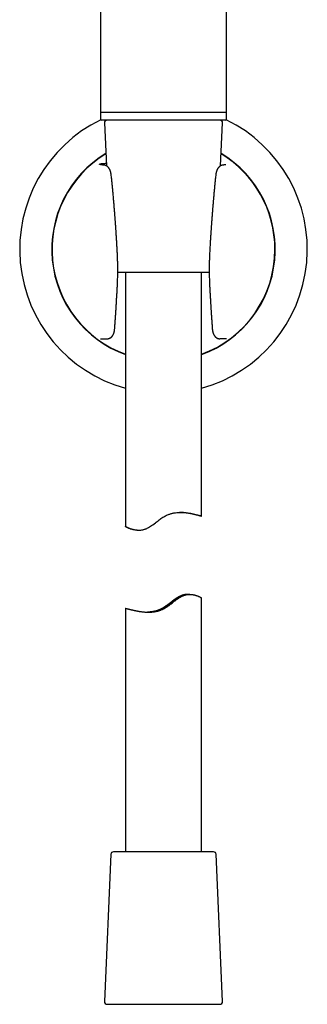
# Model space of a CAD drawing. Header units: millimetres. Extents: x 8 to 722, y 12 to 896.
# Tile 44 of 56: x 410 to 467, y 519 to 713. Entities that reach past the tile are written whole.
import ezdxf

# ---------------------------------------------------------------- set-up
doc = ezdxf.new("R2010")
doc.units = ezdxf.units.MM

msp = doc.modelspace()

# ---------------------------------------------------------------- linework, layer by layer
at = {"color": 7, "linetype": 'Continuous', "lineweight": 30}
for p, q in [((426.37, 759.6), (426.37, 694.6)), ((451.17, 694.6), (451.17, 759.6)), ((426.37, 694.8), (426.37, 693.3)), ((438.77, 694.6), (426.37, 694.6)), ((445.77, 694.6), (438.77, 694.6)), ((451.17, 694.6), (445.77, 694.6)), ((451.17, 693.3), (451.17, 694.8)), ((450.97, 693.1), (426.57, 693.1)), ((427.14, 692.57), (427.51, 684.13)), ((450.03, 684.13), (450.4, 692.57)), ((428.54, 681.7), (428.44, 682.48)), ((449.09, 682.48), (449, 681.7)), ((447.78, 663.1), (429.75, 663.1)), ((431.27, 663.1), (431.27, 613.12)), ((446.27, 615.16), (446.27, 663.1)), ((429.68, 660.6), (429.68, 660.6)), ((426.38, 650.08), (426.44, 650.08)), ((426.44, 650.08), (427.66, 650.08)), ((449.86, 650.08), (449.88, 650.08)), ((451.1, 650.08), (449.88, 650.08)), ((451.16, 650.08), (451.1, 650.08)), ((433.6, 612.42), (433.93, 612.42)), ((443.94, 599.77), (443.61, 599.77)), ((446.27, 549.1), (446.27, 599.08)), ((431.27, 597.04), (431.27, 549.1)), ((428.4, 548.62), (427.14, 519.62)), ((428.9, 549.1), (428.9, 549.1)), ((448.64, 549.1), (428.9, 549.1)), ((450.4, 519.62), (449.14, 548.62)), ((427.64, 519.1), (449.9, 519.1))]:
    msp.add_line(p, q, dxfattribs=at)
at = {"color": 7, "linetype": 'Continuous', "lineweight": 30, "flags": 128}
msp.add_lwpolyline([(433.6, 612.42), (433.46, 612.42), (433.32, 612.43), (433.19, 612.44), (433.08, 612.46), (432.97, 612.47), (432.87, 612.49), (432.76, 612.51), (432.57, 612.56), (432.39, 612.61), (432.28, 612.64), (432.18, 612.68), (432.1, 612.71), (432.02, 612.74), (431.94, 612.77), (431.86, 612.8), (431.76, 612.85), (431.67, 612.89), (431.59, 612.93), (431.51, 612.97), (431.46, 612.99), (431.42, 613.02), (431.37, 613.05), (431.33, 613.07), (431.3, 613.09), (431.28, 613.11), (431.27, 613.11), (431.27, 613.12), (431.28, 613.12), (431.29, 613.12), (431.31, 613.11), (431.34, 613.1), (431.38, 613.08), (431.43, 613.06), (431.48, 613.04), (431.54, 613.01), (431.6, 612.98), (431.67, 612.96), (431.74, 612.93), (431.81, 612.89), (431.9, 612.86), (431.98, 612.83), (432.1, 612.78), (432.22, 612.74), (432.34, 612.7), (432.48, 612.66), (432.6, 612.62), (432.73, 612.58), (432.87, 612.55), (433.01, 612.52), (433.16, 612.49), (433.32, 612.47), (433.5, 612.44), (433.68, 612.43), (433.88, 612.42), (434.08, 612.42), (434.28, 612.44), (434.49, 612.46), (434.7, 612.5), (434.81, 612.52), (434.92, 612.55), (435.03, 612.58), (435.14, 612.62), (435.25, 612.66), (435.36, 612.7), (435.47, 612.75), (435.58, 612.8), (435.8, 612.92), (436.01, 613.04), (436.22, 613.17), (436.43, 613.31), (436.64, 613.46), (436.9, 613.65), (437.16, 613.85), (437.34, 613.99), (437.52, 614.13), (437.71, 614.27), (437.9, 614.42), (438.08, 614.56), (438.27, 614.69), (438.46, 614.82), (438.65, 614.95), (438.83, 615.06), (439.01, 615.16), (439.19, 615.26), (439.38, 615.35), (439.56, 615.43), (439.74, 615.5), (439.87, 615.55), (440.01, 615.59), (440.14, 615.64), (440.28, 615.68), (440.41, 615.71), (440.55, 615.74), (440.69, 615.77), (440.83, 615.8), (441.11, 615.85), (441.38, 615.88), (441.65, 615.9), (441.91, 615.91), (442.17, 615.91), (442.43, 615.91), (442.68, 615.9), (442.92, 615.88), (443.08, 615.87), (443.23, 615.85), (443.39, 615.83), (443.54, 615.81), (443.73, 615.78), (443.92, 615.75), (444.06, 615.73), (444.19, 615.7), (444.33, 615.68), (444.45, 615.65), (444.61, 615.62), (444.76, 615.58), (444.9, 615.55), (445.04, 615.52), (445.17, 615.48), (445.29, 615.45), (445.41, 615.42), (445.51, 615.39), (445.62, 615.36), (445.73, 615.33), (445.85, 615.3), (445.95, 615.26), (446.03, 615.24), (446.1, 615.22), (446.16, 615.2), (446.2, 615.18), (446.2, 615.18)], dxfattribs=at)
at = {"color": 7, "linetype": 'Continuous', "lineweight": 30}
for centre, radius, start, end in [((438.77, 667.68), 28.34, 115.8682, 254.6565), ((426.57, 693.3), 0.2, 180, 270), ((427.64, 692.6), 0.5, 90, 182.4813), ((438.77, 667.68), 28.34, 285.3435, 64.1318), ((449.9, 692.6), 0.5, 357.5187, 90), ((450.97, 693.3), 0.2, 270, 0), ((438.77, 667.68), 22.02, 121.0691, 250.0908), ((438.77, 667.68), 21.96, 121.157, 250.0324), ((438.77, 667.68), 22.02, 289.9092, 58.9309), ((438.77, 667.68), 21.96, 0, 58.843), ((438.77, 667.68), 21.96, 289.9676, 0), ((428.9, 548.6), 0.5, 90, 177.5187), ((448.64, 548.6), 0.5, 2.4813, 90), ((427.64, 519.6), 0.5, 177.5187, 270), ((449.9, 519.6), 0.5, 270, 2.4813)]:
    msp.add_arc(centre, radius, start, end, dxfattribs=at)
for points, knots in [([(426.96, 684.27), (426.91, 684.27), (426.82, 684.28), (426.7, 684.3), (426.59, 684.31), (426.49, 684.32), (426.41, 684.33), (426.33, 684.35), (426.27, 684.36), (426.22, 684.38), (426.18, 684.39), (426.15, 684.41), (426.13, 684.42), (426.13, 684.44), (426.15, 684.45), (426.18, 684.47), (426.23, 684.48), (426.28, 684.5), (426.35, 684.51), (426.42, 684.52), (426.51, 684.54), (426.61, 684.55), (426.72, 684.56), (426.84, 684.57), (426.98, 684.59), (427.13, 684.6), (427.31, 684.61), (427.43, 684.62), (427.49, 684.63)], [0, 0, 0, 0, 0.036576, 0.073123, 0.109676, 0.146271, 0.182946, 0.219735, 0.256675, 0.293801, 0.335544, 0.377213, 0.418858, 0.460528, 0.502272, 0.544138, 0.586176, 0.622932, 0.659559, 0.696089, 0.732555, 0.768989, 0.805424, 0.841894, 0.87843, 0.920779, 0.962894, 1, 1, 1, 1]), ([(427.05, 684.27), (427.03, 684.27), (426.99, 684.27), (426.93, 684.28), (426.88, 684.28), (426.84, 684.29), (426.8, 684.29), (426.77, 684.29), (426.75, 684.3), (426.72, 684.3), (426.71, 684.3), (426.69, 684.3), (426.68, 684.31), (426.67, 684.31), (426.65, 684.31), (426.64, 684.31), (426.63, 684.31), (426.62, 684.31), (426.61, 684.32), (426.59, 684.32), (426.58, 684.32), (426.56, 684.32), (426.55, 684.32), (426.54, 684.33), (426.53, 684.33), (426.52, 684.33), (426.52, 684.33), (426.51, 684.33), (426.5, 684.33), (426.5, 684.33), (426.5, 684.33), (426.49, 684.34), (426.49, 684.34), (426.48, 684.34), (426.48, 684.34), (426.48, 684.34), (426.48, 684.34), (426.48, 684.34)], [0, 0, 0, 0, 0.066526, 0.128084, 0.184678, 0.236312, 0.282982, 0.324684, 0.361409, 0.393149, 0.418452, 0.439418, 0.458866, 0.47814, 0.497239, 0.516165, 0.534917, 0.553486, 0.577006, 0.603889, 0.634763, 0.669617, 0.708412, 0.735725, 0.760306, 0.78216, 0.801295, 0.818432, 0.837815, 0.860132, 0.883161, 0.908641, 0.935145, 0.959098, 0.980335, 0.998866, 1, 1, 1, 1]), ([(428.44, 682.48), (428.44, 682.51), (428.43, 682.56), (428.42, 682.62), (428.41, 682.68), (428.41, 682.72), (428.4, 682.76), (428.39, 682.81), (428.37, 682.88), (428.35, 682.95), (428.33, 683.03), (428.3, 683.1), (428.28, 683.16), (428.26, 683.22), (428.24, 683.26), (428.22, 683.3), (428.21, 683.34), (428.19, 683.37), (428.17, 683.41), (428.15, 683.45), (428.12, 683.49), (428.1, 683.53), (428.08, 683.57), (428.06, 683.6), (428.04, 683.63), (428.02, 683.66), (427.99, 683.7), (427.95, 683.75), (427.91, 683.8), (427.86, 683.86), (427.81, 683.91), (427.75, 683.96), (427.69, 684.01), (427.64, 684.05), (427.59, 684.08), (427.54, 684.11), (427.48, 684.14), (427.43, 684.16), (427.39, 684.18), (427.34, 684.2), (427.3, 684.21), (427.26, 684.23), (427.21, 684.24), (427.16, 684.25), (427.11, 684.26), (427.07, 684.26), (427.05, 684.27)], [0, 0, 0, 0, 0.0309, 0.057239, 0.078651, 0.094917, 0.106089, 0.127399, 0.152676, 0.184309, 0.214766, 0.245047, 0.276769, 0.296039, 0.314249, 0.331874, 0.349035, 0.36551, 0.381561, 0.400609, 0.421494, 0.443567, 0.462579, 0.478384, 0.492488, 0.506175, 0.528519, 0.555097, 0.584833, 0.615339, 0.644438, 0.679682, 0.712126, 0.742153, 0.763581, 0.788132, 0.814687, 0.838268, 0.859808, 0.877084, 0.894255, 0.911939, 0.927826, 0.947737, 0.971781, 1, 1, 1, 1]), ([(450.49, 684.27), (450.48, 684.27), (450.46, 684.26), (450.42, 684.26), (450.37, 684.25), (450.32, 684.24), (450.26, 684.22), (450.22, 684.21), (450.18, 684.19), (450.15, 684.18), (450.11, 684.17), (450.07, 684.15), (450.03, 684.13), (450, 684.11), (449.97, 684.09), (449.93, 684.07), (449.89, 684.04), (449.85, 684.01), (449.81, 683.97), (449.77, 683.94), (449.73, 683.9), (449.68, 683.85), (449.63, 683.8), (449.58, 683.74), (449.52, 683.67), (449.48, 683.6), (449.43, 683.53), (449.39, 683.46), (449.36, 683.39), (449.32, 683.31), (449.29, 683.24), (449.27, 683.18), (449.24, 683.12), (449.22, 683.06), (449.2, 683), (449.19, 682.95), (449.18, 682.92), (449.17, 682.89), (449.17, 682.87), (449.16, 682.84), (449.16, 682.83), (449.15, 682.8), (449.14, 682.77), (449.14, 682.73), (449.13, 682.68), (449.11, 682.62), (449.1, 682.55), (449.1, 682.5), (449.09, 682.48)], [0, 0, 0, 0, 0.020453, 0.038487, 0.054871, 0.077595, 0.098726, 0.117814, 0.133753, 0.14651, 0.16088, 0.179645, 0.199619, 0.215442, 0.22745, 0.244784, 0.268316, 0.292046, 0.313128, 0.333309, 0.352944, 0.38794, 0.421464, 0.45297, 0.487283, 0.532691, 0.562218, 0.593831, 0.630783, 0.664212, 0.694193, 0.721222, 0.748153, 0.773176, 0.795734, 0.820062, 0.831089, 0.841974, 0.851463, 0.859532, 0.866197, 0.874381, 0.886361, 0.902078, 0.921459, 0.944387, 0.970665, 1, 1, 1, 1]), ([(451.06, 684.34), (451.06, 684.34), (451.06, 684.34), (451.06, 684.34), (451.05, 684.34), (451.05, 684.34), (451.04, 684.33), (451.04, 684.33), (451.03, 684.33), (451.03, 684.33), (451.02, 684.33), (451.02, 684.33), (451.01, 684.33), (451, 684.33), (450.98, 684.32), (450.97, 684.32), (450.96, 684.32), (450.94, 684.32), (450.93, 684.32), (450.91, 684.31), (450.88, 684.31), (450.86, 684.31), (450.85, 684.3), (450.83, 684.3), (450.82, 684.3), (450.79, 684.3), (450.77, 684.29), (450.74, 684.29), (450.7, 684.29), (450.66, 684.28), (450.61, 684.28), (450.55, 684.27), (450.51, 684.27), (450.49, 684.27)], [0, 0, 0, 0, 0.001117, 0.025648, 0.05473, 0.088326, 0.121232, 0.15002, 0.169738, 0.186898, 0.203025, 0.221407, 0.242159, 0.272076, 0.305506, 0.337596, 0.366817, 0.39316, 0.416619, 0.43723, 0.526816, 0.544882, 0.563099, 0.583041, 0.606843, 0.638584, 0.675309, 0.717012, 0.763683, 0.815318, 0.871914, 0.933472, 1, 1, 1, 1]), ([(428.72, 679.94), (428.69, 680.23), (428.63, 680.82), (428.57, 681.4), (428.54, 681.7)], [0, 0, 0, 0, 0.499706, 1, 1, 1, 1]), ([(449, 681.7), (448.97, 681.4), (448.9, 680.82), (448.85, 680.23), (448.82, 679.94)], [0, 0, 0, 0, 0.500294, 1, 1, 1, 1]), ([(429.68, 666.74), (429.68, 666.88), (429.66, 667.14), (429.64, 667.54), (429.62, 667.92), (429.6, 668.29), (429.58, 668.64), (429.56, 668.98), (429.54, 669.32), (429.52, 669.65), (429.5, 669.98), (429.48, 670.3), (429.46, 670.59), (429.44, 670.88), (429.43, 671.14), (429.41, 671.39), (429.39, 671.63), (429.38, 671.84), (429.37, 672.03), (429.36, 672.19), (429.35, 672.33), (429.34, 672.47), (429.33, 672.61), (429.31, 672.77), (429.3, 672.94), (429.29, 673.14), (429.27, 673.35), (429.25, 673.58), (429.24, 673.82), (429.22, 674.07), (429.2, 674.34), (429.17, 674.64), (429.15, 674.96), (429.12, 675.3), (429.09, 675.65), (429.06, 676.02), (429.03, 676.4), (429, 676.81), (428.96, 677.22), (428.92, 677.66), (428.89, 678.1), (428.84, 678.56), (428.8, 679.03), (428.76, 679.49), (428.73, 679.8), (428.72, 679.94)], [0, 0, 0, 0, 0.030789, 0.06058, 0.089373, 0.117168, 0.143965, 0.169764, 0.194565, 0.220693, 0.245614, 0.269327, 0.291834, 0.313133, 0.333224, 0.352108, 0.369785, 0.386254, 0.401516, 0.412659, 0.423058, 0.432982, 0.443536, 0.454837, 0.468843, 0.483848, 0.499853, 0.516857, 0.534862, 0.553867, 0.573873, 0.597035, 0.62141, 0.646997, 0.673798, 0.701813, 0.731044, 0.761492, 0.793158, 0.826044, 0.860152, 0.894843, 0.930716, 0.967775, 1, 1, 1, 1]), ([(448.82, 679.94), (448.81, 679.83), (448.79, 679.59), (448.75, 679.22), (448.72, 678.84), (448.69, 678.48), (448.66, 678.12), (448.63, 677.78), (448.6, 677.45), (448.57, 677.11), (448.54, 676.78), (448.51, 676.47), (448.49, 676.17), (448.47, 675.89), (448.44, 675.63), (448.42, 675.38), (448.4, 675.14), (448.39, 674.93), (448.37, 674.74), (448.36, 674.58), (448.35, 674.44), (448.34, 674.3), (448.33, 674.16), (448.32, 674), (448.3, 673.83), (448.29, 673.63), (448.27, 673.42), (448.26, 673.19), (448.24, 672.96), (448.22, 672.71), (448.2, 672.43), (448.18, 672.13), (448.16, 671.81), (448.13, 671.47), (448.11, 671.12), (448.09, 670.75), (448.06, 670.37), (448.04, 669.96), (448.01, 669.54), (447.98, 669.11), (447.96, 668.66), (447.93, 668.2), (447.91, 667.73), (447.88, 667.24), (447.86, 666.91), (447.85, 666.74)], [0, 0, 0, 0, 0.0248519, 0.0547161, 0.0835724, 0.1114223, 0.1382673, 0.1641088, 0.1889478, 0.2151142, 0.2400701, 0.2638167, 0.286355, 0.3076857, 0.3278096, 0.3467273, 0.3644395, 0.3809465, 0.3962488, 0.4074272, 0.4178623, 0.4277872, 0.4383157, 0.4495928, 0.4635748, 0.4785588, 0.4945445, 0.5115318, 0.5295207, 0.548511, 0.5685026, 0.5916499, 0.6160085, 0.6415786, 0.6683601, 0.696353, 0.7255573, 0.7559732, 0.7876008, 0.8204401, 0.8544914, 0.8891144, 0.9249067, 0.9618686, 1, 1, 1, 1]), ([(429.68, 660.6), (429.7, 660.89), (429.72, 661.47), (429.75, 662.35), (429.76, 663.23), (429.76, 664.11), (429.75, 664.99), (429.72, 665.86), (429.7, 666.45), (429.68, 666.74)], [0, 0, 0, 0, 0.1433077, 0.2862963, 0.4290665, 0.5717202, 0.7143592, 0.8570854, 1, 1, 1, 1]), ([(447.85, 666.74), (447.84, 666.45), (447.81, 665.86), (447.79, 664.99), (447.78, 664.11), (447.78, 663.23), (447.79, 662.35), (447.82, 661.47), (447.84, 660.89), (447.86, 660.6)], [0, 0, 0, 0, 0.142915, 0.285641, 0.42828, 0.570933, 0.713704, 0.856692, 1, 1, 1, 1]), ([(429.14, 651.91), (429.14, 651.97), (429.15, 652.09), (429.16, 652.25), (429.18, 652.41), (429.19, 652.55), (429.2, 652.67), (429.2, 652.79), (429.21, 652.88), (429.22, 652.96), (429.22, 653.03), (429.22, 653.08), (429.23, 653.13), (429.23, 653.16), (429.23, 653.19), (429.23, 653.21), (429.23, 653.23), (429.24, 653.25), (429.24, 653.28), (429.24, 653.32), (429.25, 653.42), (429.26, 653.58), (429.27, 653.79), (429.29, 653.98), (429.3, 654.13), (429.31, 654.26), (429.32, 654.4), (429.33, 654.55), (429.34, 654.72), (429.35, 654.89), (429.36, 655.08), (429.37, 655.27), (429.39, 655.47), (429.4, 655.69), (429.42, 655.92), (429.43, 656.16), (429.45, 656.41), (429.46, 656.66), (429.48, 656.93), (429.5, 657.21), (429.51, 657.51), (429.53, 657.84), (429.55, 658.19), (429.57, 658.55), (429.6, 658.93), (429.62, 659.33), (429.64, 659.74), (429.66, 660.16), (429.68, 660.45), (429.68, 660.6)], [0, 0, 0, 0, 0.020869, 0.04017, 0.057904, 0.074072, 0.088674, 0.101711, 0.113183, 0.121937, 0.129494, 0.135854, 0.141016, 0.144981, 0.147749, 0.149751, 0.151629, 0.154319, 0.15782, 0.162133, 0.167253, 0.193309, 0.217193, 0.241661, 0.256504, 0.271553, 0.28709, 0.304309, 0.323344, 0.344194, 0.3648, 0.386916, 0.410542, 0.435678, 0.462323, 0.490476, 0.518402, 0.547669, 0.578276, 0.610222, 0.643507, 0.682237, 0.722635, 0.764699, 0.808429, 0.853825, 0.900885, 0.949611, 1, 1, 1, 1]), ([(447.86, 660.6), (447.86, 660.46), (447.88, 660.18), (447.9, 659.78), (447.92, 659.39), (447.94, 659.01), (447.96, 658.65), (447.98, 658.3), (448, 657.97), (448.01, 657.67), (448.03, 657.37), (448.05, 657.09), (448.07, 656.8), (448.08, 656.52), (448.1, 656.25), (448.12, 655.99), (448.13, 655.74), (448.15, 655.51), (448.16, 655.29), (448.18, 655.09), (448.19, 654.9), (448.2, 654.72), (448.21, 654.56), (448.22, 654.41), (448.23, 654.28), (448.24, 654.11), (448.26, 653.9), (448.27, 653.65), (448.29, 653.47), (448.3, 653.34), (448.3, 653.29), (448.3, 653.24), (448.3, 653.22), (448.31, 653.2), (448.31, 653.19), (448.31, 653.16), (448.31, 653.13), (448.31, 653.08), (448.32, 653.03), (448.32, 652.96), (448.33, 652.88), (448.34, 652.79), (448.34, 652.67), (448.35, 652.55), (448.36, 652.41), (448.37, 652.25), (448.39, 652.09), (448.39, 651.97), (448.4, 651.91)], [0, 0, 0, 0, 0.047924, 0.094346, 0.139265, 0.18268, 0.224591, 0.264997, 0.301716, 0.337097, 0.371139, 0.403841, 0.435205, 0.468627, 0.500379, 0.530461, 0.558873, 0.585614, 0.610683, 0.634081, 0.655806, 0.676206, 0.694872, 0.711803, 0.72708, 0.74181, 0.770169, 0.797765, 0.828196, 0.835578, 0.841786, 0.846478, 0.849655, 0.850681, 0.852251, 0.855019, 0.858984, 0.864146, 0.870506, 0.878063, 0.886817, 0.898289, 0.911326, 0.925928, 0.942096, 0.95983, 0.979131, 1, 1, 1, 1]), ([(427.67, 650.08), (427.69, 650.08), (427.73, 650.08), (427.78, 650.09), (427.83, 650.09), (427.86, 650.1), (427.89, 650.11), (427.93, 650.11), (427.96, 650.12), (427.99, 650.13), (428.03, 650.14), (428.07, 650.16), (428.11, 650.17), (428.14, 650.19), (428.17, 650.2), (428.19, 650.21), (428.22, 650.22), (428.26, 650.24), (428.3, 650.27), (428.34, 650.3), (428.38, 650.32), (428.41, 650.35), (428.44, 650.37), (428.48, 650.4), (428.52, 650.44), (428.58, 650.49), (428.63, 650.56), (428.68, 650.61), (428.71, 650.65), (428.73, 650.68), (428.75, 650.72), (428.78, 650.76), (428.81, 650.8), (428.83, 650.85), (428.86, 650.89), (428.88, 650.93), (428.9, 650.97), (428.92, 651.01), (428.93, 651.05), (428.95, 651.08), (428.96, 651.12), (428.98, 651.17), (429, 651.22), (429.02, 651.27), (429.04, 651.33), (429.05, 651.38), (429.06, 651.42), (429.07, 651.45), (429.08, 651.49), (429.09, 651.54), (429.1, 651.59), (429.11, 651.66), (429.12, 651.73), (429.13, 651.82), (429.14, 651.88), (429.14, 651.91)], [0, 0, 0, 0, 0.0224865, 0.0417499, 0.0575337, 0.069639, 0.0794776, 0.0943097, 0.1073524, 0.1206544, 0.1346219, 0.1512434, 0.1695248, 0.1849358, 0.1946232, 0.2034305, 0.2152653, 0.2304287, 0.2547226, 0.2739552, 0.2900453, 0.3068627, 0.324347, 0.3424143, 0.3612481, 0.397485, 0.4334739, 0.4657837, 0.481847, 0.4973845, 0.5130063, 0.5324516, 0.5567037, 0.5783293, 0.5947922, 0.6116449, 0.6319106, 0.6505344, 0.6668945, 0.6819301, 0.6962175, 0.7150269, 0.7356611, 0.7582924, 0.782553, 0.8064636, 0.8182179, 0.82919, 0.843028, 0.8605882, 0.8818709, 0.9063886, 0.9344331, 0.9657739, 1, 1, 1, 1]), ([(448.4, 651.91), (448.4, 651.89), (448.4, 651.84), (448.41, 651.79), (448.42, 651.74), (448.42, 651.71), (448.42, 651.68), (448.43, 651.65), (448.44, 651.61), (448.45, 651.55), (448.46, 651.49), (448.48, 651.43), (448.49, 651.37), (448.51, 651.31), (448.53, 651.26), (448.54, 651.21), (448.56, 651.15), (448.58, 651.1), (448.61, 651.05), (448.63, 651), (448.65, 650.95), (448.67, 650.91), (448.7, 650.86), (448.73, 650.81), (448.76, 650.76), (448.79, 650.72), (448.82, 650.67), (448.86, 650.62), (448.91, 650.55), (448.97, 650.49), (449.03, 650.43), (449.1, 650.37), (449.16, 650.33), (449.21, 650.29), (449.26, 650.26), (449.3, 650.23), (449.35, 650.21), (449.4, 650.18), (449.44, 650.17), (449.48, 650.15), (449.52, 650.14), (449.55, 650.13), (449.59, 650.12), (449.63, 650.11), (449.68, 650.1), (449.73, 650.09), (449.79, 650.08), (449.84, 650.08), (449.86, 650.08)], [0, 0, 0, 0, 0.025778, 0.046716, 0.06256, 0.073184, 0.081582, 0.091382, 0.109624, 0.130925, 0.151836, 0.178477, 0.202897, 0.224618, 0.244096, 0.265303, 0.287179, 0.31069, 0.333858, 0.352037, 0.370662, 0.394758, 0.416762, 0.439863, 0.463843, 0.48425, 0.501772, 0.531184, 0.566614, 0.603167, 0.63888, 0.672346, 0.703477, 0.730876, 0.750062, 0.772173, 0.793882, 0.814654, 0.832931, 0.848149, 0.861632, 0.876766, 0.893705, 0.906801, 0.924113, 0.945519, 0.970872, 1, 1, 1, 1]), ([(426.42, 650.08), (426.42, 650.08), (426.43, 650.08), (426.43, 650.08), (426.43, 650.08)], [0, 0, 0, 0, 0.545914, 1, 1, 1, 1]), ([(427.66, 650.08), (427.66, 650.08), (427.66, 650.08), (427.66, 650.08), (427.67, 650.08), (427.67, 650.08), (427.67, 650.08)], [0, 0, 0, 0, 0.07815, 0.300759, 0.649831, 1, 1, 1, 1]), ([(446.2, 615.18), (446.21, 615.18), (446.23, 615.17), (446.25, 615.16), (446.27, 615.16), (446.27, 615.16), (446.27, 615.15), (446.26, 615.15), (446.24, 615.16), (446.21, 615.16), (446.18, 615.17), (446.14, 615.18), (446.09, 615.19), (446.03, 615.21), (445.96, 615.23), (445.89, 615.24), (445.81, 615.26), (445.73, 615.29), (445.63, 615.31), (445.53, 615.34), (445.42, 615.37), (445.3, 615.39), (445.17, 615.42), (445.04, 615.46), (444.91, 615.49), (444.77, 615.52), (444.62, 615.55), (444.46, 615.59), (444.3, 615.62), (444.13, 615.66), (443.95, 615.69), (443.76, 615.72), (443.56, 615.76), (443.36, 615.79), (443.16, 615.82), (442.95, 615.84), (442.74, 615.87), (442.51, 615.88), (442.29, 615.9), (442.1, 615.91), (441.98, 615.91), (441.95, 615.91)], [0, 0, 0, 0, 0.02561, 0.05125, 0.076406, 0.101561, 0.12683, 0.152099, 0.177945, 0.203791, 0.22976, 0.255728, 0.281334, 0.306969, 0.332116, 0.357263, 0.382519, 0.407775, 0.433598, 0.459421, 0.485359, 0.511296, 0.537308, 0.563349, 0.588669, 0.613995, 0.639315, 0.664869, 0.690428, 0.715981, 0.743356, 0.770763, 0.798336, 0.825943, 0.852381, 0.878851, 0.905943, 0.933034, 0.960283, 0.98753, 1, 1, 1, 1]), ([(442.06, 615.91), (442.08, 615.91), (442.12, 615.91), (442.19, 615.91), (442.25, 615.91), (442.3, 615.91), (442.35, 615.9), (442.39, 615.9), (442.44, 615.9), (442.48, 615.9), (442.51, 615.9), (442.52, 615.9), (442.52, 615.9)], [0, 0, 0, 0, 0.0735032, 0.1584264, 0.243493, 0.3293392, 0.4153334, 0.5017773, 0.5883725, 0.7244785, 0.8611789, 1, 1, 1, 1]), ([(442.52, 615.9), (442.52, 615.9), (442.52, 615.9), (442.51, 615.9), (442.5, 615.9), (442.48, 615.9), (442.45, 615.9), (442.42, 615.9), (442.38, 615.91), (442.33, 615.91), (442.28, 615.91), (442.22, 615.91), (442.17, 615.91), (442.13, 615.91), (442.11, 615.91)], [0, 0, 0, 0, 0.047476, 0.135976, 0.224942, 0.314065, 0.404042, 0.494181, 0.584811, 0.675608, 0.763955, 0.852456, 0.941422, 1, 1, 1, 1]), ([(431.27, 597.04), (431.27, 597.04), (431.27, 597.04), (431.28, 597.04), (431.3, 597.04), (431.32, 597.03), (431.34, 597.03), (431.37, 597.02), (431.4, 597.01), (431.44, 597), (431.48, 596.99), (431.53, 596.98), (431.59, 596.96), (431.65, 596.95), (431.73, 596.93), (431.81, 596.91), (431.89, 596.89), (431.98, 596.87), (432.06, 596.84), (432.15, 596.82), (432.24, 596.8), (432.34, 596.78), (432.44, 596.75), (432.54, 596.73), (432.65, 596.7), (432.78, 596.67), (432.92, 596.64), (433.07, 596.61), (433.22, 596.58), (433.36, 596.55), (433.49, 596.52), (433.63, 596.49), (433.78, 596.47), (433.92, 596.44), (434.08, 596.42), (434.23, 596.4), (434.4, 596.37), (434.59, 596.35), (434.79, 596.33), (434.99, 596.31), (435.19, 596.3), (435.39, 596.29), (435.57, 596.28), (435.76, 596.28), (435.95, 596.28), (436.15, 596.28), (436.35, 596.3), (436.56, 596.31), (436.77, 596.34), (436.98, 596.36), (437.19, 596.4), (437.41, 596.44), (437.62, 596.49), (437.83, 596.55), (438.03, 596.62), (438.24, 596.69), (438.44, 596.77), (438.65, 596.86), (438.85, 596.96), (439.04, 597.07), (439.22, 597.18), (439.39, 597.28), (439.55, 597.39), (439.7, 597.5), (439.91, 597.64), (440.16, 597.83), (440.45, 598.06), (440.75, 598.29), (440.99, 598.49), (441.19, 598.64), (441.34, 598.75), (441.49, 598.86), (441.64, 598.96), (441.79, 599.06), (441.94, 599.16), (442.09, 599.25), (442.24, 599.34), (442.4, 599.42), (442.56, 599.49), (442.72, 599.55), (442.88, 599.61), (443.03, 599.65), (443.19, 599.69), (443.34, 599.72), (443.49, 599.75), (443.64, 599.76), (443.79, 599.77), (443.94, 599.77), (444.09, 599.77), (444.26, 599.76), (444.44, 599.74), (444.61, 599.71), (444.78, 599.68), (444.93, 599.64), (445.08, 599.6), (445.22, 599.56), (445.37, 599.51), (445.52, 599.46), (445.64, 599.41), (445.74, 599.36), (445.81, 599.33), (445.88, 599.3), (445.94, 599.27), (446, 599.24), (446.04, 599.22), (446.08, 599.19), (446.12, 599.17), (446.16, 599.15), (446.19, 599.13), (446.21, 599.12), (446.24, 599.1), (446.26, 599.09), (446.27, 599.08), (446.27, 599.08), (446.27, 599.08), (446.27, 599.08)], [0, 0, 0, 0, 0.007848, 0.017203, 0.026558, 0.034435, 0.042312, 0.050212, 0.058111, 0.065775, 0.073439, 0.081124, 0.088809, 0.098122, 0.107435, 0.116784, 0.126133, 0.134001, 0.14187, 0.149759, 0.157649, 0.165435, 0.173221, 0.181027, 0.188832, 0.198288, 0.207744, 0.217234, 0.226725, 0.234709, 0.242694, 0.250699, 0.258705, 0.266766, 0.274827, 0.282911, 0.290996, 0.300808, 0.31062, 0.320479, 0.330337, 0.338655, 0.346973, 0.355326, 0.363678, 0.372508, 0.381349, 0.390266, 0.399182, 0.408158, 0.417135, 0.426199, 0.435282, 0.444121, 0.452978, 0.461937, 0.470896, 0.479932, 0.488968, 0.498108, 0.507266, 0.514919, 0.522572, 0.530247, 0.537921, 0.553368, 0.568834, 0.584421, 0.600025, 0.60787, 0.615715, 0.623577, 0.631439, 0.639242, 0.647053, 0.654925, 0.662797, 0.670727, 0.678657, 0.686682, 0.69473, 0.702541, 0.710372, 0.718302, 0.726232, 0.734228, 0.742223, 0.750302, 0.758393, 0.769217, 0.780065, 0.791021, 0.801978, 0.813005, 0.824031, 0.835148, 0.846279, 0.860582, 0.874915, 0.883583, 0.892251, 0.900946, 0.909642, 0.916948, 0.924254, 0.931577, 0.938901, 0.946858, 0.954814, 0.962796, 0.970778, 0.980478, 0.990177, 0.999926, 1, 1, 1, 1]), ([(443.61, 599.77), (443.57, 599.77), (443.49, 599.77), (443.36, 599.76), (443.2, 599.75), (443.05, 599.73), (442.89, 599.71), (442.73, 599.67), (442.56, 599.63), (442.4, 599.58), (442.24, 599.52), (442.07, 599.44), (441.9, 599.37), (441.72, 599.27), (441.52, 599.15), (441.31, 599.02), (441.12, 598.89), (440.93, 598.76), (440.74, 598.62), (440.53, 598.46), (440.29, 598.27), (440.03, 598.07), (439.77, 597.87), (439.51, 597.68), (439.25, 597.49), (439.03, 597.33), (438.84, 597.21), (438.7, 597.13), (438.56, 597.05), (438.41, 596.97), (438.26, 596.89), (438.11, 596.82), (437.96, 596.75), (437.79, 596.69), (437.6, 596.62), (437.4, 596.56), (437.19, 596.5), (436.99, 596.45), (436.78, 596.4), (436.57, 596.37), (436.36, 596.34), (436.16, 596.31), (435.96, 596.3), (435.77, 596.29), (435.64, 596.28), (435.59, 596.28)], [0, 0, 0, 0, 0.012862, 0.033447, 0.054204, 0.075001, 0.095379, 0.115803, 0.136507, 0.15721, 0.178144, 0.199078, 0.22031, 0.24159, 0.269898, 0.29828, 0.323342, 0.348406, 0.373567, 0.398729, 0.434913, 0.471132, 0.505302, 0.539501, 0.573923, 0.608397, 0.625873, 0.643348, 0.660884, 0.67842, 0.696183, 0.713947, 0.731797, 0.749647, 0.772365, 0.79513, 0.818146, 0.841163, 0.86436, 0.887558, 0.910998, 0.934479, 0.957165, 0.979885, 1, 1, 1, 1]), ([(435.67, 596.28), (435.68, 596.28), (435.72, 596.28), (435.79, 596.28), (435.91, 596.29), (436.05, 596.29), (436.21, 596.31), (436.39, 596.33), (436.56, 596.35), (436.71, 596.37), (436.84, 596.39), (436.96, 596.42), (437.09, 596.45), (437.25, 596.48), (437.43, 596.53), (437.61, 596.59), (437.77, 596.64), (437.9, 596.69), (438.03, 596.74), (438.16, 596.79), (438.29, 596.85), (438.41, 596.91), (438.54, 596.98), (438.66, 597.04), (438.81, 597.12), (438.95, 597.21), (439.09, 597.3), (439.22, 597.39), (439.35, 597.48), (439.47, 597.57), (439.6, 597.66), (439.72, 597.75), (439.85, 597.84), (439.98, 597.94), (440.13, 598.06), (440.29, 598.18), (440.45, 598.31), (440.61, 598.43), (440.76, 598.54), (440.92, 598.66), (441.07, 598.77), (441.23, 598.88), (441.36, 598.96), (441.46, 599.03), (441.55, 599.09), (441.64, 599.14), (441.72, 599.19), (441.8, 599.24), (441.88, 599.28), (441.96, 599.32), (442.03, 599.35), (442.09, 599.38), (442.15, 599.41), (442.21, 599.44), (442.26, 599.46), (442.31, 599.48), (442.36, 599.5), (442.4, 599.51), (442.43, 599.52), (442.46, 599.53), (442.48, 599.54), (442.5, 599.54), (442.51, 599.55), (442.52, 599.55), (442.52, 599.55), (442.52, 599.55), (442.51, 599.54), (442.49, 599.53), (442.47, 599.52), (442.45, 599.51), (442.41, 599.49), (442.36, 599.47), (442.29, 599.44), (442.23, 599.41), (442.17, 599.38), (442.11, 599.34), (442.05, 599.31), (441.98, 599.27), (441.91, 599.22), (441.83, 599.18), (441.75, 599.12), (441.67, 599.07), (441.58, 599.01), (441.5, 598.95), (441.41, 598.89), (441.32, 598.83), (441.23, 598.76), (441.14, 598.69), (441.04, 598.62), (440.93, 598.53), (440.79, 598.42), (440.64, 598.3), (440.48, 598.17), (440.31, 598.04), (440.14, 597.91), (439.97, 597.78), (439.79, 597.64), (439.63, 597.52), (439.46, 597.4), (439.28, 597.28), (439.07, 597.15), (438.9, 597.05), (438.75, 596.97), (438.63, 596.91), (438.49, 596.84), (438.35, 596.78), (438.23, 596.73), (438.11, 596.69), (438, 596.65), (437.89, 596.61), (437.77, 596.57), (437.65, 596.54), (437.54, 596.5), (437.41, 596.47), (437.28, 596.44), (437.14, 596.41), (437.02, 596.39), (436.9, 596.37), (436.78, 596.35), (436.66, 596.34), (436.54, 596.32), (436.43, 596.31), (436.32, 596.3), (436.21, 596.3), (436.11, 596.29), (436.01, 596.29), (435.91, 596.28), (435.82, 596.28), (435.76, 596.28), (435.74, 596.28)], [0, 0, 0, 0, 0.002889, 0.010739, 0.01826, 0.029646, 0.041079, 0.052664, 0.064302, 0.072139, 0.079358, 0.086577, 0.093852, 0.101128, 0.112206, 0.123336, 0.130832, 0.137612, 0.144392, 0.151218, 0.158044, 0.16496, 0.171876, 0.178835, 0.185794, 0.195752, 0.203292, 0.210831, 0.218401, 0.225972, 0.233626, 0.241281, 0.248959, 0.256637, 0.266952, 0.27738, 0.287842, 0.298322, 0.308953, 0.319608, 0.330437, 0.341297, 0.352225, 0.359038, 0.365851, 0.372709, 0.379566, 0.386521, 0.393476, 0.400483, 0.407491, 0.414306, 0.421121, 0.427985, 0.43485, 0.441814, 0.448778, 0.455792, 0.462807, 0.469618, 0.47643, 0.483286, 0.490142, 0.497089, 0.504036, 0.51103, 0.518023, 0.525109, 0.532195, 0.539332, 0.546468, 0.557321, 0.568221, 0.575557, 0.582464, 0.58937, 0.596329, 0.603288, 0.610353, 0.617419, 0.624539, 0.631658, 0.638392, 0.645126, 0.651899, 0.658672, 0.665516, 0.672361, 0.679237, 0.686112, 0.696859, 0.707649, 0.718459, 0.729402, 0.740364, 0.751455, 0.762564, 0.77371, 0.781606, 0.793522, 0.805471, 0.817542, 0.823604, 0.829666, 0.837816, 0.845712, 0.851704, 0.857696, 0.86372, 0.869743, 0.875869, 0.881994, 0.888155, 0.894316, 0.902632, 0.909439, 0.916247, 0.923101, 0.929955, 0.936903, 0.943852, 0.950846, 0.957841, 0.964844, 0.971846, 0.978893, 0.985941, 0.993077, 1, 1, 1, 1])]:
    msp.add_open_spline(points, degree=3, knots=knots, dxfattribs=at)

doc.saveas('drawing.dxf')
